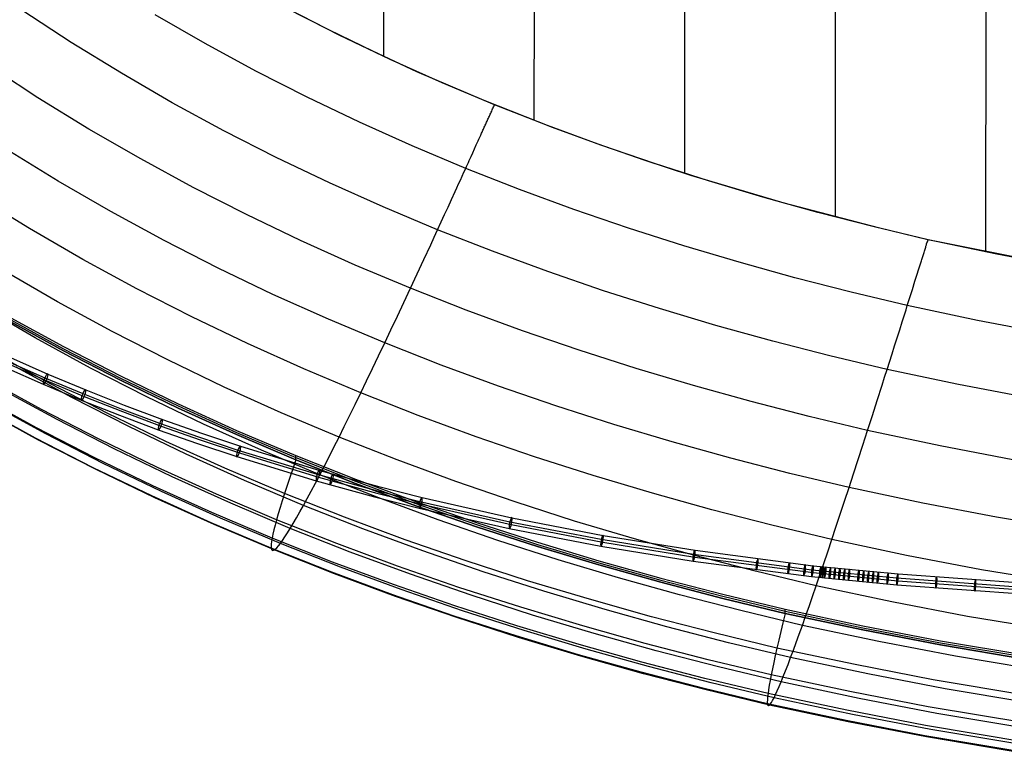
# Model space of a CAD drawing. Extents: x -260 to 296, y -277 to 294.
# Tile 2 of 241: x -161 to -74, y -268 to -202. Entities that reach past the tile are written whole.
import ezdxf

# ---------------------------------------------------------------- set-up
doc = ezdxf.new("R2010")
doc.units = 0
doc.layers.add('PREDEFINITO', color=7, linetype='CONTINUOUS')

msp = doc.modelspace()

# ---------------------------------------------------------------- linework, layer by layer
at = {"layer": 'PREDEFINITO'}
for p, q in [((-89.05, -219.078, 481.659), (-88.94, -72.312, 469.796)), ((-75.675, -222.181, 482.212), (-75.57, -72.303, 471.085)), ((-129.171, -204.824, 479.268), (-129.06, -84.861, 467.365)), ((-115.799, -210.514, 480.208), (-115.691, -84.853, 468.618)), ((-102.425, -215.215, 480.997), (-102.322, -84.844, 469.859)), ((-156.918, -203.586, 475.831), (-161.306, -200.725, 475.401)), ((-145.033, -203.679, 478.145), (-149.474, -201.116, 477.751)), ((-134.033, -202.474, 478.883), (-137.877, -200.498, 478.559)), ((-133.137, -202.923, 478.901), (-137.62, -200.638, 478.521)), ((-130.143, -204.367, 479.193), (-134.033, -202.474, 478.883)), ((-152.464, -206.319, 476.242), (-156.918, -203.586, 475.831)), ((-140.527, -206.122, 478.522), (-145.033, -203.679, 478.145)), ((-128.593, -205.096, 479.264), (-133.137, -202.923, 478.901)), ((-126.213, -206.177, 479.49), (-130.143, -204.367, 479.193)), ((-123.989, -207.161, 479.61), (-128.593, -205.096, 479.264)), ((-159.88, -208.491, 473.527), (-164.342, -205.58, 473.101)), ((-147.943, -208.928, 476.635), (-152.464, -206.319, 476.242)), ((-135.959, -208.449, 478.88), (-140.527, -206.122, 478.522)), ((-120.235, -208.744, 479.914), (-126.213, -206.177, 479.49)), ((-119.326, -209.119, 479.94), (-123.989, -207.161, 479.61)), ((-155.35, -211.272, 473.934), (-159.88, -208.491, 473.527)), ((-143.357, -211.416, 477.009), (-147.943, -208.928, 476.635)), ((-131.329, -210.661, 479.221), (-135.959, -208.449, 478.88)), ((-114.184, -211.131, 480.311), (-120.235, -208.744, 479.914)), ((-119.704, -209.94, 480.475), (-119.662, -209.85, 480.432)), ((-119.662, -209.85, 480.432), (-119.621, -209.759, 480.385)), ((-119.621, -209.759, 480.385), (-119.579, -209.668, 480.335)), ((-119.579, -209.668, 480.335), (-119.537, -209.577, 480.28)), ((-119.537, -209.577, 480.28), (-119.495, -209.486, 480.221)), ((-119.495, -209.486, 480.221), (-119.453, -209.394, 480.158)), ((-119.453, -209.394, 480.158), (-119.411, -209.303, 480.09)), ((-119.411, -209.303, 480.09), (-119.368, -209.211, 480.017)), ((-119.368, -209.211, 480.017), (-119.326, -209.119, 479.94)), ((-114.631, -210.963, 480.253), (-119.326, -209.119, 479.94)), ((-126.638, -212.763, 479.545), (-131.329, -210.661, 479.221)), ((-120.112, -210.835, 480.71), (-120.071, -210.746, 480.7)), ((-120.071, -210.746, 480.7), (-120.031, -210.658, 480.688)), ((-120.031, -210.658, 480.688), (-119.99, -210.568, 480.673)), ((-119.99, -210.568, 480.673), (-119.95, -210.479, 480.655)), ((-119.95, -210.479, 480.655), (-119.909, -210.39, 480.633)), ((-119.909, -210.39, 480.633), (-119.868, -210.3, 480.609)), ((-119.868, -210.3, 480.609), (-119.827, -210.21, 480.581)), ((-119.827, -210.21, 480.581), (-119.786, -210.12, 480.549)), ((-119.786, -210.12, 480.549), (-119.745, -210.03, 480.514)), ((-119.745, -210.03, 480.514), (-119.704, -209.94, 480.475)), ((-150.752, -213.927, 474.323), (-155.35, -211.272, 473.934)), ((-138.707, -213.785, 477.365), (-143.357, -211.416, 477.009)), ((-120.511, -211.717, 480.668), (-120.471, -211.629, 480.681)), ((-120.471, -211.629, 480.681), (-120.432, -211.541, 480.693)), ((-120.432, -211.541, 480.693), (-120.392, -211.454, 480.703)), ((-120.392, -211.454, 480.703), (-120.352, -211.366, 480.711)), ((-120.352, -211.366, 480.711), (-120.312, -211.278, 480.717)), ((-120.312, -211.278, 480.717), (-120.272, -211.189, 480.72)), ((-120.272, -211.189, 480.72), (-120.232, -211.101, 480.721)), ((-120.232, -211.101, 480.721), (-120.192, -211.013, 480.72)), ((-120.192, -211.013, 480.72), (-120.152, -210.924, 480.716)), ((-120.152, -210.924, 480.716), (-120.112, -210.835, 480.71)), ((-109.897, -212.702, 480.55), (-114.631, -210.963, 480.253)), ((-110.117, -212.622, 480.56), (-114.184, -211.131, 480.311)), ((-120.944, -212.676, 480.427), (-120.787, -212.328, 480.53)), ((-120.787, -212.328, 480.53), (-120.708, -212.154, 480.576)), ((-120.708, -212.154, 480.576), (-120.629, -211.979, 480.617)), ((-120.629, -211.979, 480.617), (-120.55, -211.804, 480.652)), ((-120.55, -211.804, 480.652), (-120.511, -211.717, 480.668)), ((-158.088, -215.893, 470.949), (-162.69, -213.065, 470.549)), ((-121.886, -214.757, 479.853), (-126.638, -212.763, 479.545)), ((-121.413, -213.716, 480.09), (-121.257, -213.369, 480.2)), ((-121.257, -213.369, 480.2), (-120.944, -212.676, 480.427)), ((-106.022, -214.038, 480.798), (-110.117, -212.622, 480.56)), ((-105.126, -214.338, 480.831), (-109.897, -212.702, 480.55)), ((-146.089, -216.458, 474.693), (-150.752, -213.927, 474.323)), ((-133.994, -216.038, 477.703), (-138.707, -213.785, 477.365)), ((-121.728, -214.409, 479.91), (-121.649, -214.236, 479.948)), ((-121.649, -214.236, 479.948), (-121.57, -214.062, 479.991)), ((-121.57, -214.062, 479.991), (-121.492, -213.889, 480.039)), ((-121.492, -213.889, 480.039), (-121.413, -213.716, 480.09)), ((-101.901, -215.381, 481.025), (-106.022, -214.038, 480.798)), ((-122.203, -215.451, 479.749), (-122.045, -215.104, 479.806)), ((-122.045, -215.104, 479.806), (-121.886, -214.757, 479.853)), ((-121.886, -214.757, 479.853), (-121.847, -214.67, 479.865)), ((-117.103, -216.634, 480.143), (-121.886, -214.757, 479.853)), ((-121.847, -214.67, 479.865), (-121.807, -214.583, 479.878)), ((-121.807, -214.583, 479.878), (-121.728, -214.409, 479.91)), ((-100.321, -215.875, 481.097), (-105.126, -214.338, 480.831)), ((-153.418, -218.591, 471.331), (-158.088, -215.893, 470.949)), ((-122.518, -216.141, 479.61), (-122.361, -215.796, 479.683)), ((-122.361, -215.796, 479.683), (-122.203, -215.451, 479.749)), ((-93.599, -217.85, 481.447), (-101.901, -215.381, 481.025)), ((-95.486, -217.316, 481.349), (-100.321, -215.875, 481.097)), ((-141.36, -218.868, 475.046), (-146.089, -216.458, 474.693)), ((-129.219, -218.178, 478.025), (-133.994, -216.038, 477.703)), ((-123.144, -217.51, 479.247), (-122.832, -216.827, 479.441)), ((-122.832, -216.827, 479.441), (-122.675, -216.485, 479.529)), ((-122.675, -216.485, 479.529), (-122.518, -216.141, 479.61)), ((-112.279, -218.405, 480.416), (-117.103, -216.634, 480.143)), ((-160.634, -220.1, 467.345), (-165.302, -217.23, 466.956)), ((-123.455, -218.19, 479.034), (-123.144, -217.51, 479.247)), ((-90.622, -218.663, 481.586), (-95.486, -217.316, 481.349)), ((-148.681, -221.164, 471.695), (-153.418, -218.591, 471.331)), ((-124.382, -220.207, 478.33), (-129.219, -218.178, 478.025)), ((-123.765, -218.866, 478.807), (-123.455, -218.19, 479.034)), ((-107.418, -220.07, 480.674), (-112.279, -218.405, 480.416)), ((-85.218, -220.048, 481.829), (-93.599, -217.85, 481.447)), ((-136.567, -221.161, 475.382), (-141.36, -218.868, 475.046)), ((-124.689, -220.873, 478.082), (-123.765, -218.866, 478.807)), ((-85.734, -219.92, 481.809), (-90.622, -218.663, 481.586)), ((-155.896, -222.84, 467.717), (-160.634, -220.1, 467.345)), ((-119.513, -222.119, 478.617), (-124.382, -220.207, 478.33)), ((-102.523, -221.634, 480.915), (-107.418, -220.07, 480.674)), ((-80.825, -221.091, 482.019), (-85.734, -219.92, 481.809)), ((-80.832, -221.089, 482.012), (-85.218, -220.048, 481.829)), ((-143.877, -223.614, 472.041), (-148.681, -221.164, 471.695)), ((-131.711, -223.338, 475.7), (-136.567, -221.161, 475.382)), ((-124.995, -221.534, 477.821), (-124.689, -220.873, 478.082)), ((-80.884, -221.279, 482.123), (-80.854, -221.185, 482.072)), ((-80.854, -221.185, 482.072), (-80.825, -221.091, 482.019)), ((-79.914, -221.29, 482.049), (-80.832, -221.089, 482.012)), ((-74.713, -222.376, 482.253), (-80.825, -221.091, 482.019)), ((-125.601, -222.843, 477.261), (-124.995, -221.534, 477.821)), ((-114.603, -223.922, 478.888), (-119.513, -222.119, 478.617)), ((-97.597, -223.1, 481.142), (-102.523, -221.634, 480.915)), ((-81.179, -222.214, 482.456), (-81.15, -222.122, 482.436)), ((-81.15, -222.122, 482.436), (-81.121, -222.029, 482.412)), ((-81.121, -222.029, 482.412), (-81.091, -221.935, 482.387)), ((-81.091, -221.935, 482.387), (-81.062, -221.842, 482.358)), ((-81.062, -221.842, 482.358), (-81.032, -221.749, 482.326)), ((-81.032, -221.749, 482.326), (-81.003, -221.655, 482.292)), ((-81.003, -221.655, 482.292), (-80.973, -221.561, 482.254)), ((-80.973, -221.561, 482.254), (-80.944, -221.467, 482.214)), ((-80.944, -221.467, 482.214), (-80.914, -221.373, 482.17)), ((-80.914, -221.373, 482.17), (-80.884, -221.279, 482.123)), ((-68.191, -223.625, 482.479), (-79.914, -221.29, 482.049)), ((-151.091, -225.452, 468.071), (-155.896, -222.84, 467.717)), ((-126.2, -224.133, 476.653), (-125.601, -222.843, 477.261)), ((-81.44, -223.045, 482.534), (-81.411, -222.953, 482.534)), ((-81.411, -222.953, 482.534), (-81.382, -222.861, 482.532)), ((-81.382, -222.861, 482.532), (-81.353, -222.769, 482.528)), ((-81.353, -222.769, 482.528), (-81.324, -222.677, 482.521)), ((-81.324, -222.677, 482.521), (-81.295, -222.585, 482.513)), ((-81.295, -222.585, 482.513), (-81.266, -222.492, 482.502)), ((-81.266, -222.492, 482.502), (-81.237, -222.4, 482.489)), ((-81.237, -222.4, 482.489), (-81.208, -222.307, 482.474)), ((-81.208, -222.307, 482.474), (-81.179, -222.214, 482.456)), ((-68.603, -223.549, 482.471), (-74.713, -222.376, 482.253)), ((-158.147, -226.599, 463.543), (-162.946, -223.822, 463.186)), ((-139.009, -225.945, 472.371), (-143.877, -223.614, 472.041)), ((-126.793, -225.404, 476.002), (-131.711, -223.338, 475.7)), ((-92.642, -224.472, 481.355), (-97.597, -223.1, 481.142)), ((-81.754, -224.05, 482.425), (-81.697, -223.868, 482.458)), ((-81.697, -223.868, 482.458), (-81.64, -223.686, 482.485)), ((-81.64, -223.686, 482.485), (-81.583, -223.503, 482.507)), ((-81.583, -223.503, 482.507), (-81.526, -223.32, 482.523)), ((-81.526, -223.32, 482.523), (-81.497, -223.229, 482.528)), ((-81.497, -223.229, 482.528), (-81.468, -223.137, 482.532)), ((-81.468, -223.137, 482.532), (-81.44, -223.045, 482.534)), ((-126.793, -225.404, 476.002), (-126.2, -224.133, 476.653)), ((-109.656, -225.617, 479.143), (-114.603, -223.922, 478.888)), ((-87.662, -225.751, 481.553), (-92.642, -224.472, 481.355)), ((-81.981, -224.775, 482.259), (-81.868, -224.413, 482.348)), ((-81.868, -224.413, 482.348), (-81.811, -224.232, 482.389)), ((-81.811, -224.232, 482.389), (-81.754, -224.05, 482.425)), ((-146.218, -227.94, 468.408), (-151.091, -225.452, 468.071)), ((-127.378, -226.653, 475.31), (-126.793, -225.404, 476.002)), ((-121.841, -227.349, 476.287), (-126.793, -225.404, 476.002)), ((-104.673, -227.21, 479.382), (-109.656, -225.617, 479.143)), ((-82.32, -225.859, 481.967), (-82.207, -225.498, 482.064)), ((-82.207, -225.498, 482.064), (-81.981, -224.775, 482.259)), ((-134.076, -228.158, 472.683), (-139.009, -225.945, 472.371)), ((-82.661, -226.942, 481.737), (-87.662, -225.751, 481.553)), ((-82.547, -226.581, 481.799), (-82.49, -226.401, 481.836)), ((-82.49, -226.401, 481.836), (-82.433, -226.22, 481.877)), ((-82.433, -226.22, 481.877), (-82.32, -225.859, 481.967)), ((-160.133, -229.803, 458.883), (-164.986, -226.992, 458.542)), ((-153.279, -229.248, 463.884), (-158.147, -226.599, 463.543)), ((-127.954, -227.879, 474.575), (-127.378, -226.653, 475.31)), ((-116.848, -229.183, 476.555), (-121.841, -227.349, 476.287)), ((-99.659, -228.703, 479.606), (-104.673, -227.21, 479.382)), ((-82.888, -227.663, 481.619), (-82.774, -227.303, 481.682)), ((-82.774, -227.303, 481.682), (-82.661, -226.942, 481.737)), ((-82.661, -226.942, 481.737), (-82.604, -226.762, 481.766)), ((-76.435, -228.25, 481.941), (-82.661, -226.942, 481.737)), ((-82.604, -226.762, 481.766), (-82.547, -226.581, 481.799)), ((-162.609, -227.848, 419.241), (-157.618, -230.584, 419.354)), ((-162.609, -228.034, 414.745), (-157.618, -230.769, 414.858)), ((-157.618, -230.955, 410.362), (-162.609, -228.219, 410.249)), ((-162.609, -228.219, 410.025), (-157.618, -230.955, 410.138)), ((-141.279, -230.306, 468.728), (-146.218, -227.94, 468.408)), ((-129.08, -230.257, 472.98), (-134.076, -228.158, 472.683)), ((-128.522, -229.081, 473.798), (-127.954, -227.879, 474.575)), ((-83.114, -228.381, 481.472), (-83.001, -228.023, 481.549)), ((-83.001, -228.023, 481.549), (-82.888, -227.663, 481.619)), ((-70.211, -229.443, 482.126), (-76.435, -228.25, 481.941)), ((-129.08, -230.257, 472.98), (-128.522, -229.081, 473.798)), ((-94.616, -230.099, 479.816), (-99.659, -228.703, 479.606)), ((-83.565, -229.806, 481.106), (-83.34, -229.095, 481.299)), ((-83.34, -229.095, 481.299), (-83.114, -228.381, 481.472)), ((-155.211, -232.484, 459.208), (-160.133, -229.803, 458.883)), ((-148.343, -231.77, 464.209), (-153.279, -229.248, 463.884)), ((-111.817, -230.908, 476.808), (-116.848, -229.183, 476.555)), ((-83.789, -230.514, 480.895), (-83.565, -229.806, 481.106)), ((-157.618, -230.584, 419.354), (-152.557, -233.188, 419.462)), ((-157.618, -230.769, 414.858), (-152.557, -233.374, 414.965)), ((-136.275, -232.553, 469.032), (-141.279, -230.306, 468.728)), ((-129.628, -231.407, 472.123), (-129.08, -230.257, 472.98)), ((-124.051, -232.235, 473.26), (-129.08, -230.257, 472.98)), ((-89.547, -231.402, 480.011), (-94.616, -230.099, 479.816)), ((-84.012, -231.217, 480.67), (-83.789, -230.514, 480.895)), ((-158.767, -233.887, 415.042), (-163.79, -231.135, 414.904)), ((-162.324, -231.556, 453.672), (-158.99, -233.024, 454.506)), ((-152.557, -233.56, 410.469), (-157.618, -230.955, 410.362)), ((-157.618, -230.955, 410.138), (-152.557, -233.56, 410.247)), ((-130.166, -232.529, 471.227), (-129.628, -231.407, 472.123)), ((-106.75, -232.529, 477.045), (-111.817, -230.908, 476.808)), ((-84.456, -232.614, 480.193), (-89.547, -231.402, 480.011)), ((-84.456, -232.614, 480.193), (-84.012, -231.217, 480.67)), ((-162.766, -232.435, 453.848), (-159.415, -233.911, 454.686)), ((-162.608, -231.868, 454.239), (-159.266, -233.34, 455.075)), ((-162.482, -232.123, 453.281), (-159.139, -233.596, 454.117)), ((-156.854, -235.105, 454.124), (-161.823, -232.396, 453.817)), ((-150.219, -235.037, 459.518), (-155.211, -232.484, 459.208)), ((-143.34, -234.168, 464.518), (-148.343, -231.77, 464.209)), ((-131.207, -234.684, 469.321), (-136.275, -232.553, 469.032)), ((-130.692, -233.622, 470.292), (-130.166, -232.529, 471.227)), ((-118.979, -234.099, 473.523), (-124.051, -232.235, 473.26)), ((-101.651, -234.048, 477.267), (-106.75, -232.529, 477.045)), ((-84.677, -233.307, 479.943), (-84.456, -232.614, 480.193)), ((-78.119, -233.946, 480.393), (-84.456, -232.614, 480.193)), ((-159.571, -236.179, 420.307), (-164.618, -233.416, 420.144)), ((-159.266, -233.34, 455.075), (-155.895, -234.748, 455.901)), ((-158.99, -233.024, 454.506), (-155.627, -234.429, 455.33)), ((-152.557, -233.188, 419.462), (-147.427, -235.666, 419.564)), ((-152.557, -233.374, 414.965), (-147.427, -235.851, 415.068)), ((-84.897, -233.996, 479.68), (-84.677, -233.307, 479.943)), ((-158.183, -237.064, 448.72), (-163.191, -234.333, 448.434)), ((-159.415, -233.911, 454.686), (-156.035, -235.323, 455.514)), ((-159.139, -233.596, 454.117), (-155.767, -235.004, 454.943)), ((-153.673, -236.508, 415.174), (-158.767, -233.887, 415.042)), ((-147.427, -236.037, 410.572), (-152.557, -233.56, 410.469)), ((-152.557, -233.56, 410.247), (-147.427, -236.037, 410.349)), ((-138.272, -236.446, 464.811), (-143.34, -234.168, 464.518)), ((-131.207, -234.684, 469.321), (-130.692, -233.622, 470.292)), ((-113.868, -235.853, 473.771), (-118.979, -234.099, 473.523)), ((-96.522, -235.468, 477.474), (-101.651, -234.048, 477.267)), ((-85.333, -235.359, 479.116), (-84.897, -233.996, 479.68)), ((-71.784, -235.161, 480.575), (-78.119, -233.946, 480.393)), ((-160.019, -237.791, 425.843), (-165.078, -235.022, 425.653)), ((-151.815, -237.684, 454.416), (-156.854, -235.105, 454.124)), ((-155.895, -234.748, 455.901), (-152.495, -236.093, 456.717)), ((-155.767, -235.004, 454.943), (-152.367, -236.349, 455.759)), ((-155.627, -234.429, 455.33), (-152.235, -235.77, 456.144)), ((-145.16, -237.465, 459.812), (-150.219, -235.037, 459.518)), ((-131.709, -235.715, 468.314), (-131.207, -234.684, 469.321)), ((-126.104, -236.692, 469.593), (-131.207, -234.684, 469.321)), ((-160.103, -238.695, 431.552), (-165.164, -235.927, 431.337)), ((-159.821, -238.875, 437.335), (-164.874, -236.114, 437.095)), ((-159.177, -238.329, 443.091), (-164.213, -235.579, 442.828)), ((-156.035, -235.323, 455.514), (-152.627, -236.671, 456.333)), ((-152.495, -236.093, 456.717), (-149.069, -237.375, 457.522)), ((-152.235, -235.77, 456.144), (-148.817, -237.05, 456.947)), ((-147.427, -235.666, 419.564), (-142.23, -238.019, 419.661)), ((-147.427, -235.851, 415.068), (-142.23, -238.204, 415.165)), ((-142.23, -238.39, 410.669), (-147.427, -236.037, 410.572)), ((-147.427, -236.037, 410.349), (-142.23, -238.39, 410.447)), ((-132.199, -236.713, 467.272), (-131.709, -235.715, 468.314)), ((-108.721, -237.5, 474.004), (-113.868, -235.853, 473.771)), ((-91.368, -236.794, 477.668), (-96.522, -235.468, 477.474)), ((-85.764, -236.704, 478.504), (-85.333, -235.359, 479.116)), ((-154.454, -238.81, 420.463), (-159.571, -236.179, 420.307)), ((-148.51, -239, 415.299), (-153.673, -236.508, 415.174)), ((-152.627, -236.671, 456.333), (-149.191, -237.957, 457.14)), ((-152.367, -236.349, 455.759), (-148.939, -237.631, 456.565)), ((-133.138, -238.607, 465.089), (-138.272, -236.446, 464.811)), ((-132.675, -237.678, 466.197), (-132.199, -236.713, 467.272)), ((-120.959, -238.585, 469.849), (-126.104, -236.692, 469.593)), ((-86.191, -238.028, 477.848), (-91.368, -236.794, 477.668)), ((-86.191, -238.028, 477.848), (-85.764, -236.704, 478.504)), ((-154.889, -240.428, 426.023), (-160.019, -237.791, 425.843)), ((-153.106, -239.666, 448.993), (-158.183, -237.064, 448.72)), ((-146.708, -240.137, 454.694), (-151.815, -237.684, 454.416)), ((-149.069, -237.375, 457.522), (-145.605, -238.599, 458.319)), ((-148.939, -237.631, 456.565), (-145.475, -238.856, 457.361)), ((-148.817, -237.05, 456.947), (-145.361, -238.271, 457.742)), ((-140.034, -239.771, 460.092), (-145.16, -237.465, 459.812)), ((-133.138, -238.607, 465.089), (-132.675, -237.678, 466.197)), ((-103.541, -239.044, 474.222), (-108.721, -237.5, 474.004)), ((-154.97, -241.331, 431.757), (-160.103, -238.695, 431.552)), ((-154.072, -240.947, 443.343), (-159.177, -238.329, 443.091)), ((-149.191, -237.957, 457.14), (-145.719, -239.184, 457.938)), ((-145.605, -238.599, 458.319), (-142.117, -239.762, 459.102)), ((-145.361, -238.271, 457.742), (-141.882, -239.431, 458.524)), ((-142.23, -238.019, 419.661), (-136.966, -240.251, 419.753)), ((-142.23, -238.204, 415.165), (-136.966, -240.436, 415.257)), ((-136.967, -240.622, 410.761), (-142.23, -238.39, 410.669)), ((-142.23, -238.39, 410.447), (-136.967, -240.622, 410.54)), ((-133.586, -239.501, 463.95), (-133.138, -238.607, 465.089)), ((-127.969, -240.643, 465.351), (-133.138, -238.607, 465.089)), ((-115.774, -240.366, 470.091), (-120.959, -238.585, 469.849)), ((-86.612, -239.33, 477.149), (-86.191, -238.028, 477.848)), ((-79.746, -239.383, 478.046), (-86.191, -238.028, 477.848)), ((-154.696, -241.505, 437.563), (-159.821, -238.875, 437.335)), ((-149.268, -241.313, 420.611), (-154.454, -238.81, 420.463)), ((-143.278, -241.368, 415.418), (-148.51, -239, 415.299)), ((-145.719, -239.184, 457.938), (-142.223, -240.35, 458.724)), ((-145.475, -238.856, 457.361), (-141.988, -240.019, 458.145)), ((-141.882, -239.431, 458.524), (-134.856, -241.573, 460.048)), ((-134.02, -240.358, 462.781), (-133.586, -239.501, 463.95)), ((-98.332, -240.488, 474.426), (-103.541, -239.044, 474.222)), ((-87.027, -240.608, 476.406), (-86.612, -239.33, 477.149)), ((-73.304, -240.619, 478.227), (-79.746, -239.383, 478.046)), ((-149.689, -242.935, 426.195), (-154.889, -240.428, 426.023)), ((-147.96, -242.14, 449.252), (-153.106, -239.666, 448.993)), ((-141.533, -242.467, 454.958), (-146.708, -240.137, 454.694)), ((-142.223, -240.35, 458.724), (-135.166, -242.501, 460.255)), ((-142.117, -239.762, 459.102), (-135.076, -241.909, 460.631)), ((-141.988, -240.019, 458.145), (-134.946, -242.166, 459.673)), ((-134.842, -241.958, 460.357), (-140.034, -239.771, 460.092)), ((-136.967, -240.622, 410.761), (-136.966, -240.251, 419.753)), ((-136.966, -240.251, 419.753), (-131.667, -242.353, 419.84)), ((-136.966, -240.436, 415.257), (-131.667, -242.539, 415.344)), ((-134.439, -241.177, 461.583), (-134.02, -240.358, 462.781)), ((-110.553, -242.038, 470.317), (-115.774, -240.366, 470.091)), ((-93.096, -241.836, 474.616), (-98.332, -240.488, 474.426)), ((-149.768, -243.838, 431.951), (-154.97, -241.331, 431.757)), ((-148.897, -243.437, 443.582), (-154.072, -240.947, 443.343)), ((-144.013, -243.69, 420.752), (-149.268, -241.313, 420.611)), ((-137.98, -243.614, 415.53), (-143.278, -241.368, 415.418)), ((-136.967, -240.622, 410.54), (-137.248, -241.429, 411.748)), ((-131.667, -242.724, 410.848), (-136.967, -240.622, 410.761)), ((-136.967, -240.622, 410.54), (-131.667, -242.724, 410.627)), ((-134.842, -241.958, 460.357), (-134.439, -241.177, 461.583)), ((-122.758, -242.562, 465.598), (-127.969, -240.643, 465.351)), ((-87.435, -241.862, 475.621), (-87.027, -240.608, 476.406)), ((-149.502, -244.007, 437.781), (-154.696, -241.505, 437.563)), ((-142.746, -244.49, 449.498), (-147.96, -242.14, 449.252)), ((-137.51, -242.197, 412.984), (-137.755, -242.926, 414.245)), ((-137.248, -241.429, 411.748), (-137.51, -242.197, 412.984)), ((-135.23, -242.699, 459.106), (-134.842, -241.958, 460.357)), ((-135.076, -241.909, 460.631), (-129.918, -243.321, 461.704)), ((-134.946, -242.166, 459.673), (-129.789, -243.578, 460.746)), ((-134.856, -241.573, 460.048), (-129.71, -242.982, 461.119)), ((-129.616, -244.018, 460.607), (-134.842, -241.958, 460.357)), ((-105.298, -243.606, 470.529), (-110.553, -242.038, 470.317)), ((-87.837, -243.09, 474.793), (-93.096, -241.836, 474.616)), ((-87.837, -243.09, 474.793), (-87.435, -241.862, 475.621)), ((-144.421, -245.317, 426.358), (-149.689, -242.935, 426.195)), ((-136.292, -244.678, 455.208), (-141.533, -242.467, 454.958)), ((-137.755, -242.926, 414.245), (-137.98, -243.614, 415.53)), ((-135.601, -243.4, 457.829), (-135.23, -242.699, 459.106)), ((-135.166, -242.501, 460.255), (-129.997, -243.917, 461.331)), ((-131.667, -242.353, 419.84), (-126.323, -244.335, 419.922)), ((-131.667, -242.539, 415.344), (-126.323, -244.521, 415.425)), ((-126.323, -244.706, 410.929), (-131.667, -242.724, 410.848)), ((-131.667, -242.724, 410.627), (-126.323, -244.706, 410.709)), ((-129.71, -242.982, 461.119), (-125.753, -243.98, 461.917)), ((-117.506, -244.367, 465.83), (-122.758, -242.562, 465.598)), ((-88.231, -244.29, 473.925), (-87.837, -243.09, 474.793)), ((-81.291, -244.467, 474.988), (-87.837, -243.09, 474.793)), ((-144.497, -246.22, 432.136), (-149.768, -243.838, 431.951)), ((-143.653, -245.802, 443.808), (-148.897, -243.437, 443.582)), ((-138.69, -245.945, 420.886), (-144.013, -243.69, 420.752)), ((-137.98, -243.614, 415.53), (-138.187, -244.26, 416.839)), ((-132.646, -245.729, 415.637), (-137.98, -243.614, 415.53)), ((-135.955, -244.06, 456.53), (-135.601, -243.4, 457.829)), ((-129.997, -243.917, 461.331), (-126.023, -244.918, 462.132)), ((-129.918, -243.321, 461.704), (-125.952, -244.321, 462.503)), ((-129.789, -243.578, 460.746), (-125.824, -244.577, 461.545)), ((-125.753, -243.98, 461.917), (-117.778, -245.777, 463.455)), ((-100.014, -245.072, 470.728), (-105.298, -243.606, 470.529)), ((-144.24, -246.382, 437.987), (-149.502, -244.007, 437.781)), ((-137.465, -246.719, 449.732), (-142.746, -244.49, 449.498)), ((-138.374, -244.865, 418.168), (-138.542, -245.426, 419.518)), ((-138.187, -244.26, 416.839), (-138.374, -244.865, 418.168)), ((-136.612, -245.253, 453.866), (-136.292, -244.678, 455.208)), ((-136.292, -244.678, 455.208), (-135.955, -244.06, 456.53)), ((-131.016, -246.759, 455.444), (-136.292, -244.678, 455.208)), ((-124.345, -245.96, 460.843), (-129.616, -244.018, 460.607)), ((-126.323, -244.335, 419.922), (-120.938, -246.2, 419.999)), ((-126.323, -244.521, 415.425), (-120.938, -246.385, 415.502)), ((-120.938, -246.571, 411.006), (-126.323, -244.706, 410.929)), ((-126.323, -244.706, 410.709), (-120.938, -246.571, 410.786)), ((-125.952, -244.321, 462.503), (-117.961, -246.122, 464.045)), ((-125.824, -244.577, 461.545), (-117.835, -246.378, 463.086)), ((-112.217, -246.063, 466.048), (-117.506, -244.367, 465.83)), ((-88.618, -245.462, 473.017), (-88.231, -244.29, 473.925)), ((-74.747, -245.724, 475.165), (-81.291, -244.467, 474.988)), ((-139.085, -247.576, 426.512), (-144.421, -245.317, 426.358)), ((-138.542, -245.426, 419.518), (-138.69, -245.945, 420.886)), ((-136.915, -245.785, 452.505), (-136.612, -245.253, 453.866)), ((-127.267, -247.723, 415.737), (-132.646, -245.729, 415.637)), ((-126.023, -244.918, 462.132), (-118.017, -246.723, 463.676)), ((-94.702, -246.44, 470.913), (-100.014, -245.072, 470.728)), ((-88.997, -246.603, 472.07), (-88.618, -245.462, 473.017)), ((-61.641, -247.898, 475.472), (-74.747, -245.724, 475.165)), ((-139.159, -248.478, 432.312), (-144.497, -246.22, 432.136)), ((-138.91, -248.636, 438.183), (-144.24, -246.382, 437.987)), ((-138.343, -248.046, 444.024), (-143.653, -245.802, 443.808)), ((-138.819, -246.42, 422.271), (-138.928, -246.85, 423.671)), ((-138.69, -245.945, 420.886), (-138.819, -246.42, 422.271)), ((-133.332, -248.069, 421.011), (-138.69, -245.945, 420.886)), ((-137.465, -246.719, 449.732), (-137.199, -246.274, 451.127)), ((-137.199, -246.274, 451.127), (-136.915, -245.785, 452.505)), ((-119.034, -247.788, 461.064), (-124.345, -245.96, 460.843)), ((-120.938, -246.2, 419.999), (-115.516, -247.951, 420.071)), ((-120.938, -246.385, 415.502), (-115.515, -248.137, 415.575)), ((-115.515, -248.322, 411.079), (-120.938, -246.571, 411.006)), ((-120.938, -246.571, 410.786), (-115.515, -248.322, 410.859)), ((-117.961, -246.122, 464.045), (-109.841, -247.684, 465.517)), ((-117.835, -246.378, 463.086), (-109.718, -247.939, 464.558)), ((-117.778, -245.777, 463.455), (-109.676, -247.336, 464.924)), ((-106.894, -247.652, 466.253), (-112.217, -246.063, 466.048)), ((-89.367, -247.713, 471.085), (-94.702, -246.44, 470.913)), ((-89.367, -247.713, 471.085), (-88.997, -246.603, 472.07)), ((-139.016, -247.236, 425.085), (-139.085, -247.576, 426.512)), ((-138.928, -246.85, 423.671), (-139.016, -247.236, 425.085)), ((-138.152, -247.782, 445.467), (-137.942, -247.473, 446.901)), ((-137.942, -247.473, 446.901), (-137.713, -247.119, 448.323)), ((-137.713, -247.119, 448.323), (-137.465, -246.719, 449.732)), ((-132.149, -248.818, 449.952), (-137.465, -246.719, 449.732)), ((-125.696, -248.722, 455.666), (-131.016, -246.759, 455.444)), ((-118.017, -246.723, 463.676), (-109.884, -248.287, 465.151)), ((-109.676, -247.336, 464.924), (-101.515, -248.659, 466.31)), ((-139.162, -248.12, 429.397), (-139.171, -248.322, 430.851)), ((-139.171, -248.322, 430.851), (-139.159, -248.478, 432.312)), ((-139.134, -247.871, 427.95), (-139.162, -248.12, 429.397)), ((-139.085, -247.576, 426.512), (-139.134, -247.871, 427.95)), ((-133.713, -249.704, 426.658), (-139.085, -247.576, 426.512)), ((-138.666, -248.434, 441.113), (-138.514, -248.263, 442.572)), ((-138.514, -248.263, 442.572), (-138.343, -248.046, 444.024)), ((-138.343, -248.046, 444.024), (-138.152, -247.782, 445.467)), ((-132.996, -250.159, 444.226), (-138.343, -248.046, 444.024)), ((-127.929, -250.071, 421.13), (-133.332, -248.069, 421.011)), ((-121.847, -249.599, 415.831), (-127.267, -247.723, 415.737)), ((-113.685, -249.504, 461.272), (-119.034, -247.788, 461.064)), ((-115.516, -247.951, 420.071), (-110.058, -249.593, 420.139)), ((-115.515, -248.137, 415.575), (-110.058, -249.778, 415.642)), ((-110.058, -249.964, 411.146), (-115.515, -248.322, 411.079)), ((-115.515, -248.322, 410.859), (-110.058, -249.964, 410.927)), ((-109.884, -248.287, 465.151), (-101.695, -249.615, 466.541)), ((-109.841, -247.684, 465.517), (-101.665, -249.009, 466.905)), ((-109.718, -247.939, 464.558), (-101.545, -249.264, 465.945)), ((-101.541, -249.138, 466.444), (-106.894, -247.652, 466.253)), ((-89.728, -248.791, 470.063), (-89.367, -247.713, 471.085)), ((-82.726, -249.111, 471.274), (-89.367, -247.713, 471.085)), ((-139.159, -248.478, 432.312), (-139.127, -248.588, 433.777)), ((-133.785, -250.606, 432.477), (-139.159, -248.478, 432.312)), ((-139.127, -248.588, 433.777), (-139.075, -248.651, 435.245)), ((-139.075, -248.651, 435.245), (-139.002, -248.667, 436.714)), ((-139.002, -248.667, 436.714), (-138.91, -248.636, 438.183)), ((-138.91, -248.636, 438.183), (-138.798, -248.558, 439.65)), ((-133.544, -250.759, 438.367), (-138.91, -248.636, 438.183)), ((-138.798, -248.558, 439.65), (-138.666, -248.434, 441.113)), ((-126.788, -250.797, 450.159), (-132.149, -248.818, 449.952)), ((-120.334, -250.568, 455.875), (-125.696, -248.722, 455.666)), ((-101.665, -249.009, 466.905), (-91.146, -250.389, 468.552)), ((-96.161, -250.525, 466.623), (-101.541, -249.138, 466.444)), ((-101.515, -248.659, 466.31), (-91.016, -250.036, 467.953)), ((-90.081, -249.834, 469.006), (-89.728, -248.791, 470.063)), ((-76.088, -250.387, 471.447), (-82.726, -249.111, 471.274)), ((-128.297, -251.71, 426.795), (-133.713, -249.704, 426.658)), ((-122.484, -251.955, 421.241), (-127.929, -250.071, 421.13)), ((-116.389, -251.361, 415.919), (-121.847, -249.599, 415.831)), ((-108.303, -251.113, 461.467), (-113.685, -249.504, 461.272)), ((-110.058, -249.593, 420.139), (-104.569, -251.128, 420.202)), ((-110.058, -249.778, 415.642), (-104.569, -251.313, 415.706)), ((-104.569, -251.499, 411.21), (-110.058, -249.964, 411.146)), ((-110.058, -249.964, 410.927), (-104.569, -251.499, 410.991)), ((-101.695, -249.615, 466.541), (-91.162, -250.996, 468.19)), ((-101.545, -249.264, 465.945), (-91.032, -250.643, 467.591)), ((-91.016, -250.036, 467.953), (-83.489, -250.762, 469.036)), ((-90.424, -250.843, 467.914), (-90.081, -249.834, 469.006)), ((-128.365, -252.612, 432.632), (-133.785, -250.606, 432.477)), ((-128.134, -252.759, 438.541), (-133.544, -250.759, 438.367)), ((-127.605, -252.151, 444.417), (-132.996, -250.159, 444.226)), ((-121.386, -252.66, 450.354), (-126.788, -250.797, 450.159)), ((-114.935, -252.302, 456.072), (-120.334, -250.568, 455.875)), ((-90.757, -251.816, 466.789), (-96.161, -250.525, 466.623)), ((-91.146, -250.389, 468.552), (-83.603, -251.117, 469.637)), ((-91.032, -250.643, 467.591), (-83.492, -251.371, 468.676)), ((-90.757, -251.816, 466.789), (-90.424, -250.843, 467.914)), ((-83.489, -250.762, 469.036), (-69.642, -251.764, 470.822)), ((-62.793, -252.595, 471.745), (-76.088, -250.387, 471.447)), ((-122.838, -253.598, 426.924), (-128.297, -251.71, 426.795)), ((-110.896, -253.013, 416.002), (-116.389, -251.361, 415.919)), ((-102.889, -252.617, 461.65), (-108.303, -251.113, 461.467)), ((-104.569, -251.128, 420.202), (-99.053, -252.56, 420.261)), ((-104.569, -251.313, 415.706), (-99.053, -252.746, 415.765)), ((-99.053, -252.931, 411.269), (-104.569, -251.499, 411.21)), ((-104.569, -251.499, 410.991), (-99.053, -252.931, 411.05)), ((-91.162, -250.996, 468.19), (-83.606, -251.726, 469.277)), ((-91.079, -252.752, 465.631), (-90.757, -251.816, 466.789)), ((-84.03, -253.234, 466.971), (-90.757, -251.816, 466.789)), ((-83.606, -251.726, 469.277), (-69.728, -252.73, 471.067)), ((-83.603, -251.117, 469.637), (-69.735, -252.121, 471.425)), ((-83.492, -251.371, 468.676), (-69.635, -252.374, 470.463)), ((-122.904, -254.499, 432.779), (-128.365, -252.612, 432.632)), ((-122.172, -254.025, 444.597), (-127.605, -252.151, 444.417)), ((-117.001, -253.724, 421.346), (-122.484, -251.955, 421.241)), ((-115.945, -254.408, 450.537), (-121.386, -252.66, 450.354)), ((-109.501, -253.928, 456.256), (-114.935, -252.302, 456.072)), ((-97.448, -254.021, 461.82), (-102.889, -252.617, 461.65)), ((-99.053, -252.56, 420.261), (-93.512, -253.894, 420.316)), ((-122.681, -254.642, 438.704), (-128.134, -252.759, 438.541)), ((-117.341, -255.37, 427.045), (-122.838, -253.598, 426.924)), ((-105.371, -254.557, 416.08), (-110.896, -253.013, 416.002)), ((-99.053, -252.746, 415.765), (-93.512, -254.079, 415.82)), ((-93.512, -254.265, 411.324), (-99.053, -252.931, 411.269)), ((-99.053, -252.931, 411.05), (-93.512, -254.265, 411.106)), ((-91.391, -253.65, 464.442), (-91.079, -252.752, 465.631)), ((-77.305, -254.527, 467.137), (-84.03, -253.234, 466.971)), ((-116.701, -255.786, 444.766), (-122.172, -254.025, 444.597)), ((-111.482, -255.382, 421.444), (-117.001, -253.724, 421.346)), ((-110.47, -256.048, 450.709), (-115.945, -254.408, 450.537)), ((-104.036, -255.448, 456.428), (-109.501, -253.928, 456.256)), ((-91.983, -255.328, 461.978), (-97.448, -254.021, 461.82)), ((-93.512, -254.265, 411.106), (-93.714, -255.095, 412.345)), ((-93.512, -253.894, 420.316), (-86.615, -255.358, 420.377)), ((-93.512, -254.265, 411.324), (-93.512, -253.894, 420.316)), ((-93.512, -254.079, 415.82), (-86.615, -255.543, 415.88)), ((-86.615, -255.729, 411.384), (-93.512, -254.265, 411.324)), ((-93.512, -254.265, 411.106), (-86.615, -255.729, 411.167)), ((-91.693, -254.509, 463.224), (-91.391, -253.65, 464.442)), ((-117.404, -256.271, 432.916), (-122.904, -254.499, 432.779)), ((-117.19, -256.41, 438.858), (-122.681, -254.642, 438.704)), ((-99.818, -255.999, 416.152), (-105.371, -254.557, 416.08)), ((-93.714, -255.095, 412.345), (-93.903, -255.885, 413.611)), ((-92.262, -256.106, 460.705), (-91.983, -255.328, 461.978)), ((-91.983, -255.328, 461.978), (-91.693, -254.509, 463.224)), ((-85.18, -256.763, 462.152), (-91.983, -255.328, 461.978)), ((-86.615, -255.358, 420.377), (-79.72, -256.694, 420.432)), ((-63.838, -256.766, 467.425), (-77.305, -254.527, 467.137)), ((-111.809, -257.032, 427.159), (-117.341, -255.37, 427.045)), ((-111.195, -257.436, 444.924), (-116.701, -255.786, 444.766)), ((-105.933, -256.933, 421.536), (-111.482, -255.382, 421.444)), ((-104.964, -257.581, 450.87), (-110.47, -256.048, 450.709)), ((-98.544, -256.866, 456.588), (-104.036, -255.448, 456.428)), ((-94.241, -257.34, 416.22), (-99.818, -255.999, 416.152)), ((-93.903, -255.885, 413.611), (-94.079, -256.634, 414.903)), ((-92.529, -256.842, 459.406), (-92.262, -256.106, 460.705)), ((-86.615, -255.543, 415.88), (-79.72, -256.88, 415.935)), ((-79.72, -257.065, 411.439), (-86.615, -255.729, 411.384)), ((-86.615, -255.729, 411.167), (-79.72, -257.065, 411.222)), ((-111.87, -257.932, 433.045), (-117.404, -256.271, 432.916)), ((-111.664, -258.068, 439.002), (-117.19, -256.41, 438.858)), ((-106.245, -258.586, 427.265), (-111.809, -257.032, 427.159)), ((-100.355, -258.38, 421.622), (-105.933, -256.933, 421.536)), ((-93.027, -258.187, 456.738), (-98.544, -256.866, 456.588)), ((-94.079, -256.634, 414.903), (-94.241, -257.34, 416.22)), ((-92.784, -257.536, 458.083), (-92.529, -256.842, 459.406)), ((-78.38, -258.072, 462.311), (-85.18, -256.763, 462.152)), ((-79.72, -256.694, 420.432), (-65.912, -259.006, 420.527)), ((-79.72, -256.88, 415.935), (-65.912, -259.191, 416.031)), ((-65.912, -259.377, 411.535), (-79.72, -257.065, 411.439)), ((-79.72, -257.065, 411.222), (-65.912, -259.377, 411.318)), ((-106.303, -259.486, 433.166), (-111.87, -257.932, 433.045)), ((-105.658, -258.979, 445.072), (-111.195, -257.436, 444.924)), ((-99.43, -259.011, 451.019), (-104.964, -257.581, 450.87)), ((-94.241, -257.34, 416.22), (-94.39, -258.003, 417.559)), ((-87.299, -258.813, 416.294), (-94.241, -257.34, 416.22)), ((-93.027, -258.187, 456.738), (-92.784, -257.536, 458.083)), ((-106.107, -259.617, 439.136), (-111.664, -258.068, 439.002)), ((-100.653, -260.036, 427.364), (-106.245, -258.586, 427.265)), ((-94.752, -259.728, 421.702), (-100.355, -258.38, 421.622)), ((-94.524, -258.623, 418.92), (-94.645, -259.198, 420.302)), ((-94.39, -258.003, 417.559), (-94.524, -258.623, 418.92)), ((-93.475, -259.355, 453.985), (-93.257, -258.793, 455.371)), ((-93.257, -258.793, 455.371), (-93.027, -258.187, 456.738)), ((-86.159, -259.637, 456.902), (-93.027, -258.187, 456.738)), ((-80.359, -260.158, 416.361), (-87.299, -258.813, 416.294)), ((-64.761, -260.338, 462.585), (-78.38, -258.072, 462.311)), ((-100.709, -260.935, 433.279), (-106.303, -259.486, 433.166)), ((-100.521, -261.064, 439.262), (-106.107, -259.617, 439.136)), ((-100.092, -260.419, 445.21), (-105.658, -258.979, 445.072)), ((-93.871, -260.343, 451.159), (-99.43, -259.011, 451.019)), ((-94.752, -259.728, 421.702), (-94.845, -260.212, 423.119)), ((-94.645, -259.198, 420.302), (-94.752, -259.728, 421.702)), ((-87.778, -261.207, 421.789), (-94.752, -259.728, 421.702)), ((-93.679, -259.872, 452.58), (-93.475, -259.355, 453.985)), ((-79.295, -260.96, 457.051), (-86.159, -259.637, 456.902)), ((-95.036, -261.385, 427.456), (-100.653, -260.036, 427.364)), ((-94.502, -261.759, 445.339), (-100.092, -260.419, 445.21)), ((-94.845, -260.212, 423.119), (-94.923, -260.65, 424.551)), ((-94.049, -260.768, 449.723), (-93.871, -260.343, 451.159)), ((-93.871, -260.343, 451.159), (-93.679, -259.872, 452.58)), ((-86.951, -261.805, 451.312), (-93.871, -260.343, 451.159)), ((-66.461, -262.484, 416.478), (-80.359, -260.158, 416.361)), ((-95.089, -262.285, 433.383), (-100.709, -260.935, 433.279)), ((-94.91, -262.41, 439.379), (-100.521, -261.064, 439.262)), ((-95.036, -261.385, 427.456), (-95.071, -261.682, 428.926)), ((-94.987, -261.041, 425.998), (-95.036, -261.385, 427.456)), ((-88.045, -262.867, 427.558), (-95.036, -261.385, 427.456)), ((-94.923, -260.65, 424.551), (-94.987, -261.041, 425.998)), ((-94.502, -261.759, 445.339), (-94.365, -261.476, 446.811)), ((-94.365, -261.476, 446.811), (-94.214, -261.145, 448.273)), ((-94.214, -261.145, 448.273), (-94.049, -260.768, 449.723)), ((-80.807, -262.556, 421.869), (-87.778, -261.207, 421.789)), ((-65.547, -263.249, 457.31), (-79.295, -260.96, 457.051)), ((-95.092, -261.931, 430.405), (-95.098, -262.132, 431.891)), ((-95.098, -262.132, 431.891), (-95.089, -262.285, 433.383)), ((-95.071, -261.682, 428.926), (-95.092, -261.931, 430.405)), ((-95.089, -262.285, 433.383), (-95.066, -262.389, 434.88)), ((-88.095, -263.767, 433.498), (-95.089, -262.285, 433.383)), ((-94.91, -262.41, 439.379), (-94.83, -262.32, 440.876)), ((-94.83, -262.32, 440.876), (-94.734, -262.181, 442.37)), ((-94.734, -262.181, 442.37), (-94.625, -261.994, 443.858)), ((-94.625, -261.994, 443.858), (-94.502, -261.759, 445.339)), ((-87.544, -263.231, 445.48), (-94.502, -261.759, 445.339)), ((-80.034, -263.14, 451.452), (-86.951, -261.805, 451.312)), ((-95.066, -262.389, 434.88), (-95.029, -262.445, 436.379)), ((-95.029, -262.445, 436.379), (-94.977, -262.452, 437.879)), ((-94.977, -262.452, 437.879), (-94.91, -262.41, 439.379)), ((-87.927, -263.888, 439.507), (-94.91, -262.41, 439.379)), ((-81.056, -264.22, 427.65), (-88.045, -262.867, 427.558)), ((-80.588, -264.574, 445.609), (-87.544, -263.231, 445.48)), ((-66.845, -264.892, 422.007), (-80.807, -262.556, 421.869)), ((-66.182, -265.448, 451.693), (-80.034, -263.14, 451.452)), ((-81.102, -265.119, 433.603), (-88.095, -263.767, 433.498)), ((-80.945, -265.237, 439.624), (-87.927, -263.888, 439.507)), ((-67.059, -266.56, 427.81), (-81.056, -264.22, 427.65)), ((-66.657, -266.898, 445.831), (-80.588, -264.574, 445.609)), ((-67.099, -267.458, 433.785), (-81.102, -265.119, 433.603)), ((-66.964, -267.571, 439.827), (-80.945, -265.237, 439.624))]:
    msp.add_line(p, q, dxfattribs=at)
at = {"layer": 'PREDEFINITO', "extrusion": (-0.896103, 0.384415, -0.221868)}
msp.add_circle((277.323, 455.306, -47.947), 0.5, dxfattribs=at)
at = {"layer": 'PREDEFINITO', "extrusion": (-0.903857, 0.367395, -0.219233)}
msp.add_circle((276.267, 456.602, -45.287), 0.5, dxfattribs=at)
at = {"layer": 'PREDEFINITO', "extrusion": (-0.918124, 0.333935, -0.21339)}
msp.add_circle((274.129, 459.074, -40.035), 0.5, dxfattribs=at)
at = {"layer": 'PREDEFINITO', "extrusion": (-0.930818, 0.301342, -0.20681)}
msp.add_circle((271.981, 461.378, -34.912), 0.5, dxfattribs=at)
at = {"layer": 'PREDEFINITO', "extrusion": (-0.941967, 0.269939, -0.199579)}
msp.add_circle((269.865, 463.49, -29.996), 0.5, dxfattribs=at)
at = {"layer": 'PREDEFINITO', "extrusion": (-0.943728, 0.264694, -0.198281)}
msp.add_circle((269.508, 463.832, -29.179), 0.5, dxfattribs=at)
at = {"layer": 'PREDEFINITO', "extrusion": (-0.954133, 0.231767, -0.189513)}
msp.add_circle((267.256, 465.9, -24.101), 0.5, dxfattribs=at)
at = {"layer": 'PREDEFINITO', "extrusion": (-0.962929, 0.200731, -0.180208)}
msp.add_circle((265.127, 467.719, -19.441), 0.5, dxfattribs=at)
at = {"layer": 'PREDEFINITO', "extrusion": (-0.970339, 0.171522, -0.170362)}
msp.add_circle((263.137, 469.307, -15.206), 0.5, dxfattribs=at)
at = {"layer": 'PREDEFINITO', "extrusion": (-0.97647, 0.14448, -0.160101)}
msp.add_circle((261.325, 470.662, -11.456), 0.5, dxfattribs=at)
at = {"layer": 'PREDEFINITO', "extrusion": (-0.980006, 0.127282, -0.152933)}
msp.add_circle((260.198, 471.461, -9.194), 0.5, dxfattribs=at)
at = {"layer": 'PREDEFINITO', "extrusion": (-0.981578, 0.119215, -0.149304)}
msp.add_circle((259.678, 471.819, -8.194), 0.5, dxfattribs=at)
at = {"layer": 'PREDEFINITO', "extrusion": (-0.982368, 0.114897, -0.147486)}
msp.add_circle((259.402, 472.004, -7.62), 0.5, dxfattribs=at)
at = {"layer": 'PREDEFINITO', "extrusion": (-0.982706, 0.113172, -0.146568)}
msp.add_circle((259.292, 472.079, -7.442), 0.5, dxfattribs=at)
at = {"layer": 'PREDEFINITO', "extrusion": (-0.983461, 0.107579, -0.14571)}
msp.add_circle((258.938, 472.301, -6.287), 0.5, dxfattribs=at)
at = {"layer": 'PREDEFINITO', "extrusion": (-0.984237, 0.100489, -0.145534)}
msp.add_circle((258.481, 472.573, -4.573), 0.5, dxfattribs=at)
at = {"layer": 'PREDEFINITO', "extrusion": (-0.984354, 0.099729, -0.145262)}
msp.add_circle((258.431, 472.604, -4.459), 0.5, dxfattribs=at)
at = {"layer": 'PREDEFINITO', "extrusion": (-0.984506, 0.099041, -0.144704)}
msp.add_circle((258.386, 472.633, -4.442), 0.5, dxfattribs=at)
at = {"layer": 'PREDEFINITO', "extrusion": (-0.984683, 0.098083, -0.144152)}
msp.add_circle((258.323, 472.672, -4.356), 0.5, dxfattribs=at)
at = {"layer": 'PREDEFINITO', "extrusion": (-0.984859, 0.097125, -0.143597)}
msp.add_circle((258.261, 472.711, -4.27), 0.5, dxfattribs=at)
at = {"layer": 'PREDEFINITO', "extrusion": (-0.985033, 0.09617, -0.14304)}
msp.add_circle((258.199, 472.749, -4.185), 0.5, dxfattribs=at)
at = {"layer": 'PREDEFINITO', "extrusion": (-0.985206, 0.095219, -0.142484)}
msp.add_circle((258.137, 472.787, -4.101), 0.5, dxfattribs=at)
at = {"layer": 'PREDEFINITO', "extrusion": (-0.985548, 0.093328, -0.14137)}
msp.add_circle((258.015, 472.863, -3.934), 0.5, dxfattribs=at)
at = {"layer": 'PREDEFINITO', "extrusion": (-0.985719, 0.092371, -0.140802)}
msp.add_circle((257.954, 472.901, -3.85), 0.5, dxfattribs=at)
at = {"layer": 'PREDEFINITO', "extrusion": (-0.985889, 0.091416, -0.140232)}
msp.add_circle((257.892, 472.938, -3.766), 0.5, dxfattribs=at)
at = {"layer": 'PREDEFINITO', "extrusion": (-0.986058, 0.090468, -0.139664)}
msp.add_circle((257.832, 472.975, -3.684), 0.5, dxfattribs=at)
at = {"layer": 'PREDEFINITO', "extrusion": (-0.986224, 0.089522, -0.139094)}
msp.add_circle((257.771, 473.012, -3.602), 0.5, dxfattribs=at)
at = {"layer": 'PREDEFINITO', "extrusion": (-0.986554, 0.08764, -0.137951)}
msp.add_circle((257.652, 473.085, -3.441), 0.5, dxfattribs=at)
at = {"layer": 'PREDEFINITO', "extrusion": (-0.986877, 0.085773, -0.136807)}
msp.add_circle((257.535, 473.156, -3.283), 0.5, dxfattribs=at)
at = {"layer": 'PREDEFINITO', "extrusion": (-0.98811, 0.078473, -0.132214)}
msp.add_circle((257.083, 473.428, -2.686), 0.5, dxfattribs=at)
at = {"layer": 'PREDEFINITO', "extrusion": (-0.989251, 0.07143, -0.127593)}
msp.add_circle((256.659, 473.678, -2.148), 0.5, dxfattribs=at)

doc.saveas('drawing.dxf')
